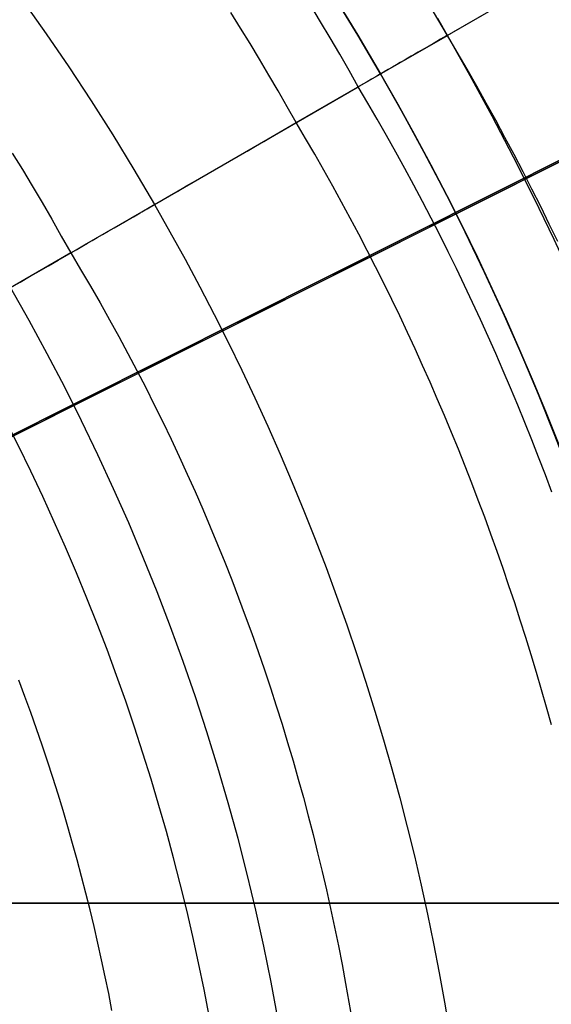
# Model space of a CAD drawing. Extents: x 19499 to 20475, y -6718 to -5871.
# Tile 49 of 60: x 20025 to 20035, y -6393 to -6374. Entities that reach past the tile are written whole.
import ezdxf

# ---------------------------------------------------------------- set-up
doc = ezdxf.new("R2010")
doc.units = 0
doc.layers.get('0').update_dxf_attribs({"linetype": 'CONTINUOUS'})
for name, color, linetype in [('BLANCO_METALICO', 7, 'CONTINUOUS'), ('COLOR', 7, 'CONTINUOUS'), ('LUZ', 7, 'CONTINUOUS')]:
    doc.layers.add(name, color=color, linetype=linetype)

msp = doc.modelspace()

# ---------------------------------------------------------------- linework, layer by layer
for p, q in [((20030.45425899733, -6376.326113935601, 103.0887206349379), (20048.64663093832, -6365.82274309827, 89.05580518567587)), ((20032.08808897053, -6375.382821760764, 88.12500292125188), (20048.41112858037, -6365.958710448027, 88.12500292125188)), ((20032.08808897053, -6375.382821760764, 67.12500292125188), (20033.3790790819, -6374.637468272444, 67.12500292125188)), ((20033.3790790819, -6374.637468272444, 67.12500292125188), (20033.3790790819, -6374.637468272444, 64.11609945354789)), ((20032.08808897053, -6375.382821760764, 88.12500292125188), (20032.08808897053, -6375.382821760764, 67.12500292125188)), ((20027.7088791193, -6377.911159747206, 62.12500292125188), (20031.65473890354, -6375.633016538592, 62.12500292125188)), ((20026.08703462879, -6378.847532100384, 60.71378856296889), (20023.78690377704, -6380.175513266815, 52.53957701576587))]:
    msp.add_line(p, q)
at = {"extrusion": (0.112475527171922, 0.1948133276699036, 0.974370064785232)}
msp.add_lwpolyline([(-20545.72119684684, -4382.985045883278), (-20546.23174644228, -4382.676077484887), (-20546.74029225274, -4382.36241276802), (-20547.24677385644, -4382.044070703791), (-20547.75113102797, -4381.721071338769), (-20548.25330376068, -4381.393435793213), (-20548.75323228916, -4381.06118625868), (-20549.25085711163, -4380.724345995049), (-20549.74611901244, -4380.382939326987), (-20550.23895908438, -4380.036991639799), (-20550.72931875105, -4379.686529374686), (-20551.21713978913, -4379.331580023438), (-20551.70236435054, -4378.972172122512), (-20552.1849349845, -4378.608335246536), (-20552.66479465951, -4378.240100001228), (-20553.14188678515, -4377.867498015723), (-20553.6161552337, -4377.490561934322), (-20554.08754436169, -4377.109325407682), (-20554.55599903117, -4376.723823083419), (-20555.02146463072, -4376.334090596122), (-20555.48388709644, -4375.940164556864), (-20555.9432129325, -4375.542082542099), (-20556.3993892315, -4375.139883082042), (-20556.85236369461, -4374.73360564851), (-20557.30208465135, -4374.323290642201), (-20557.7485010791, -4373.908979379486), (-20558.19156262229, -4373.490714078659), (-20558.63121961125, -4373.068537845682), (-20559.06742308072, -4372.642494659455), (-20559.50012478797, -4372.212629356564), (-20559.92927723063, -4371.778987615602), (-20560.35483366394, -4371.341615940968), (-20560.77674811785, -4370.900561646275), (-20561.1949754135, -4370.455872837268), (-20561.60947117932, -4370.007598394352), (-20562.02019186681, -4369.555787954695), (-20562.42709476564, -4369.100491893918), (-20562.83013801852, -4368.641761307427), (-20563.22928063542, -4368.179647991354), (-20563.6244825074, -4367.71420442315), (-20564.0157044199, -4367.245483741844), (-20564.40290806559, -4366.773539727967), (-20564.78605605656, -4366.298426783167), (-20565.16511193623, -4365.820199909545), (-20565.54004019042, -4365.338914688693), (-20565.91080625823, -4364.854627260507), (-20566.27737654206, -4364.36739430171), (-20566.63971841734, -4363.877273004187), (-20566.99780024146, -4363.384321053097), (-20567.3515913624, -4362.888596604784), (-20567.70106212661, -4362.390158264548), (-20568.0461838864, -4361.889065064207), (-20568.38692900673, -4361.38537643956), (-20568.72327087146, -4360.879152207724), (-20569.05518388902, -4360.370452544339), (-20569.38264349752, -4359.85933796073), (-20569.70562616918, -4359.345869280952), (-20570.02410941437, -4358.830107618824), (-20570.33807178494, -4358.312114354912), (-20570.64749287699, -4357.791951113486), (-20570.9523533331, -4357.269679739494), (-20571.25263484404, -4356.745362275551), (-20571.54832014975, -4356.219060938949), (-20571.83939303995, -4355.690838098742), (-20572.12583835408, -4355.160756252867), (-20572.40764198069, -4354.628878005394), (-20572.68479085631, -4354.095266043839), (-20572.95727296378, -4353.559983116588), (-20573.22507732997, -4353.023092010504), (-20573.48819402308, -4352.48465552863), (-20573.74661414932, -4351.944736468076), (-20574.00032984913, -4351.403397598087), (-20574.24933429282, -4350.86070163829), (-20574.49362167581, -4350.316711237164), (-20574.73318721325, -4349.771488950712), (-20574.96802713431, -4349.22509722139), (-20575.19813867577, -4348.677598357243), (-20575.42352007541, -4348.129054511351), (-20575.64417056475, -4347.579527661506), (-20575.86009036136, -4347.029079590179), (-20576.07128066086, -4346.477771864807), (-20576.27774362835, -4345.925665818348), (-20576.47948238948, -4345.372822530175), (-20576.67650102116, -4344.819302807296), (-20576.86880454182, -4344.265167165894), (-20577.05639890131, -4343.710475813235), (-20577.23929097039, -4343.155288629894), (-20577.41748852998, -4342.599665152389), (-20577.59100025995, -4342.043664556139), (-20577.7598357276, -4341.487345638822), (-20577.92400537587, -4340.930766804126), (-20578.08352051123, -4340.373986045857), (-20578.23839329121, -4339.817060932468), (-20578.38863671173, -4339.260048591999), (-20578.53426459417, -4338.703005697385), (-20578.67529157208, -4338.145988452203), (-20578.81173307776, -4337.589052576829), (-20578.94360532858, -4337.032253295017), (-20579.07092531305, -4336.475645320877), (-20579.19371077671, -4335.919282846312), (-20579.31198020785, -4335.363219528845), (-20579.42575282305, -4334.807508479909), (-20579.53504855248, -4334.252202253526), (-20579.63988802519, -4333.697352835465), (-20579.7402925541, -4333.143011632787), (-20579.83628412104, -4332.589229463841), (-20579.92788536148, -4332.036056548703), (-20580.01511954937, -4331.483542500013), (-20580.09801058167, -4330.931736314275), (-20580.17658296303, -4330.380686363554), (-20580.25086179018, -4329.830440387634), (-20580.32087273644, -4329.281045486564), (-20580.38664203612, -4328.732548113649), (-20580.44819646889, -4328.184994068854), (-20580.50556334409, -4327.638428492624), (-20580.55877048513, -4327.092895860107), (-20580.60784621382, -4326.548439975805), (-20580.6528193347, -4326.00510396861), (-20580.69371911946, -4325.462930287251), (-20580.73057529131, -4324.921960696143), (-20580.76341800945, -4324.382236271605), (-20580.79227785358, -4323.843797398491), (-20580.81718580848, -4323.306683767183), (-20580.83817324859, -4322.770934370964), (-20580.85527192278, -4322.236587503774), (-20580.8685139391, -4321.703680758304), (-20580.87793174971, -4321.172251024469), (-20580.88355813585, -4320.642334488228), (-20580.88542619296, -4320.113966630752), (-20580.88362697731, -4319.595425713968), (-20580.87820832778, -4319.075392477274), (-20580.86913895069, -4318.553900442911), (-20580.85638784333, -4318.030983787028), (-20580.83992430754, -4317.506677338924), (-20580.81971796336, -4316.981016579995), (-20580.79573876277, -4316.454037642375), (-20580.76795700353, -4315.925777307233), (-20580.73634334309, -4315.396273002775), (-20580.70086881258, -4314.865562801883), (-20580.66150483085, -4314.333685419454), (-20580.61822321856, -4313.800680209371), (-20580.57099621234, -4313.266587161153), (-20580.51979647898, -4312.731446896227), (-20580.46459712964, -4312.195300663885), (-20580.40537173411, -4311.658190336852), (-20580.34209433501, -4311.120158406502), (-20580.2747394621, -4310.58124797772), (-20580.20328214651, -4310.041502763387), (-20580.12769793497, -4309.500967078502), (-20580.04796290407, -4308.959685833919), (-20579.96405367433, -4308.417704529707), (-20579.87594742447, -4307.875069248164), (-20579.78362190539, -4307.331826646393), (-20579.6870554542, -4306.788023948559), (-20579.5862270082, -4306.243708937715), (-20579.48111611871, -4305.698929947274), (-20579.3717029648, -4305.153735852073), (-20579.25796836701, -4304.608176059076), (-20579.1398938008, -4304.062300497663), (-20579.01746141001, -4303.516159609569), (-20578.89065402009, -4302.969804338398), (-20578.75945515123, -4302.4232861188), (-20578.62384903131, -4301.876656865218), (-20578.48382060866, -4301.329968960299), (-20578.33935556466, -4300.783275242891), (-20578.19044032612, -4300.23662899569), (-20578.03706207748, -4299.690083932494), (-20577.87920877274, -4299.143694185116), (-20577.71686914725, -4298.597514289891), (-20577.55003272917, -4298.051599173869), (-20577.37868985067, -4297.506004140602), (-20577.20283165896, -4296.960784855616), (-20577.02245012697, -4296.415997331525), (-20576.83753806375, -4295.871697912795), (-20576.64808912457, -4295.327943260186), (-20576.45409782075, -4294.784790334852), (-20576.25555952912, -4294.242296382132), (-20576.05247050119, -4293.700518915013), (-20575.84482787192, -4293.159515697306), (-20575.63262966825, -4292.619344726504), (-20575.41587481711, -4292.080064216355), (-20575.19456315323, -4291.54173257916), (-20574.96869542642, -4291.004408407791), (-20574.73827330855, -4290.468150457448), (-20574.50329940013, -4289.933017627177), (-20574.26377723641, -4289.399068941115), (-20574.01971129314, -4288.866363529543), (-20573.77110699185, -4288.334960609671), (-20573.51797070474, -4287.804919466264), (-20573.26030975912, -4287.276299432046), (-20572.99813244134, -4286.749159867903), (-20572.73144800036, -4286.22356014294), (-20572.46026665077, -4285.699559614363), (-20572.18459957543, -4285.177217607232), (-20571.90445892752, -4284.656593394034), (-20571.61985783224, -4284.137746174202), (-20571.33081038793, -4283.62073505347), (-20571.0373316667, -4283.105619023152), (-20570.73943771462, -4282.592456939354), (-20570.43714555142, -4282.081307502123), (-20570.13047316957, -4281.572229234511), (-20569.819439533, -4281.065280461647), (-20569.50406457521, -4280.560519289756), (-20569.18436919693, -4280.058003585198), (-20568.86037526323, -4279.55779095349), (-20568.53210560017, -4279.059938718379), (-20568.19958399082, -4278.564503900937), (-20567.86283517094, -4278.071543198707), (-20567.52188482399, -4277.581112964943), (-20567.1767595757, -4277.093269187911), (-20566.82748698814, -4276.608067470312), (-20566.47409555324, -4276.125563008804), (-20566.11661468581, -4275.645810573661), (-20565.75507471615, -4275.168864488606), (-20565.38950688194, -4274.694778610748), (-20565.0199433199, -4274.223606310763), (-20564.64641705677, -4273.755400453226), (-20564.26896199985, -4273.290213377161), (-20563.88761292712, -4272.828096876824), (-20563.50240547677, -4272.369102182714), (-20563.11337613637, -4271.913279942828), (-20562.72056223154, -4271.460680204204), (-20562.3240019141, -4271.011352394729), (-20561.92373414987, -4270.565345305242), (-20561.51979870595, -4270.122707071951), (-20561.11223613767, -4269.683485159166), (-20560.70108777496, -4269.247726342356), (-20560.28639570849, -4268.815476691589), (-20559.86820277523, -4268.386781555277), (-20559.44655254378, -4267.96168554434), (-20559.0214892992, -4267.540232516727), (-20558.5930580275, -4267.122465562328), (-20558.16130439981, -4266.708426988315), (-20557.72627475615, -4266.298158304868), (-20557.28801608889, -4265.891700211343), (-20556.8465760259, -4265.489092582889), (-20556.40200281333, -4265.090374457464), (-20555.95434529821, -4264.695584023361), (-20555.50365291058, -4264.304758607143), (-20555.04997564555, -4263.917934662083), (-20554.59336404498, -4263.535147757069), (-20554.13386917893, -4263.156432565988), (-20553.67154262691, -4262.781822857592), (-20553.20643645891, -4262.411351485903), (-20552.7386032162, -4262.045050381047), (-20552.26809589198, -4261.682950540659), (-20551.79496791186, -4261.325082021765), (-20551.31927311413, -4260.971473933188), (-20550.84106572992, -4260.622154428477), (-20550.36040036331, -4260.277150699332), (-20549.87733197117, -4259.936488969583), (-20549.39191584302, -4259.600194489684), (-20548.90420758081, -4259.268291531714), (-20548.41426307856, -4258.940803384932), (-20547.92213850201, -4258.617752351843), (-20547.42789026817, -4258.299159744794), (-20546.93157502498, -4257.9850458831)], dxfattribs=at)
at = {"extrusion": (0.112475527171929, 0.1948133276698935, 0.9743700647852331)}
msp.add_lwpolyline([(-20544.81033906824, -4257.985045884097), (-20545.33140868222, -4258.289837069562), (-20545.85052834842, -4258.599487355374), (-20546.36763479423, -4258.913978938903), (-20546.88266491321, -4259.233292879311), (-20547.39555578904, -4259.557409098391), (-20547.90624471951, -4259.886306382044), (-20548.41466924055, -4260.219962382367), (-20548.9207671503, -4260.558353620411), (-20549.42447653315, -4260.901455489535), (-20549.92573578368, -4261.249242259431), (-20550.42448363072, -4261.60168708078), (-20550.92065916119, -4261.958761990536), (-20551.41420184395, -4262.320437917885), (-20551.90505155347, -4262.686684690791), (-20552.39314859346, -4263.057471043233), (-20552.87843372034, -4263.432764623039), (-20553.3608481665, -4263.812532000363), (-20553.84033366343, -4264.196738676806), (-20554.31683246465, -4264.585349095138), (-20554.79028736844, -4264.978326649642), (-20555.26064174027, -4265.375633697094), (-20555.72783953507, -4265.777231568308), (-20556.19182531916, -4266.183080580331), (-20556.65254429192, -4266.593140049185), (-20557.10994230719, -4267.007368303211), (-20557.56396589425, -4267.425722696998), (-20558.01456227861, -4267.848159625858), (-20558.46167940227, -4268.274634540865), (-20558.90526594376, -4268.705101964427), (-20559.34527133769, -4269.139515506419), (-20559.78164579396, -4269.577827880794), (-20560.21434031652, -4270.019990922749), (-20560.64330672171, -4270.465955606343), (-20561.06849765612, -4270.915672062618), (-20561.48986661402, -4271.369089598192), (-20561.90736795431, -4271.82615671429), (-20562.32095691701, -4272.286821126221), (-20562.73058963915, -4272.751029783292), (-20563.13622317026, -4273.218728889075), (-20563.53781548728, -4273.689863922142), (-20563.93532550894, -4274.164379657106), (-20564.3287131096, -4274.642220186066), (-20564.71793913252, -4275.123328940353), (-20565.10296540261, -4275.607648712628), (-20565.48375473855, -4276.095121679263), (-20565.86027096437, -4276.58568942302), (-20566.23247892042, -4277.079292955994), (-20566.60034447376, -4277.575872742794), (-20566.96383452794, -4278.075368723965), (-20567.32291703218, -4278.577720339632), (-20567.67756098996, -4279.082866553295), (-20568.02773646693, -4279.590745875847), (-20568.37341459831, -4280.101296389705), (-20568.71456759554, -4280.61445577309), (-20569.05116875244, -4281.13016132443), (-20569.38319245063, -4281.648349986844), (-20569.71061416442, -4282.168958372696), (-20570.033410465, -4282.691922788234), (-20570.35155902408, -4283.217179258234), (-20570.66503861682, -4283.744663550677), (-20570.97382912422, -4284.27431120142), (-20571.27791153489, -4284.806057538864), (-20571.57726794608, -4285.339837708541), (-20571.8718815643, -4285.875586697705), (-20572.16173670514, -4286.413239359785), (-20572.44681879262, -4286.952730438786), (-20572.72711435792, -4287.493994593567), (-20573.00261103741, -4288.036966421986), (-20573.27329757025, -4288.581580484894), (-20573.53916379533, -4289.127771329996), (-20573.80020064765, -4289.675473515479), (-20574.0564001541, -4290.224621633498), (-20574.3077554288, -4290.775150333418), (-20574.55426066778, -4291.326994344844), (-20574.79591114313, -4291.880088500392), (-20575.03270319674, -4292.434367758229), (-20575.26463423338, -4292.989767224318), (-20575.49170271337, -4293.546222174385), (-20575.71390814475, -4294.103668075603), (-20575.93125107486, -4294.662040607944), (-20576.14373308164, -4295.22127568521), (-20576.35135676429, -4295.781309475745), (-20576.55412573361, -4296.342078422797), (-20576.75204460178, -4296.903519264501), (-20576.94511897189, -4297.465569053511), (-20577.1333554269, -4298.02816517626), (-20577.31676151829, -4298.59124537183), (-20577.49534575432, -4299.15474775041), (-20577.66911758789, -4299.718610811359), (-20577.83808740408, -4300.282773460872), (-20578.00226650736, -4300.847175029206), (-20578.16166710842, -4301.411755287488), (-20578.31630231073, -4301.976454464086), (-20578.4661860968, -4302.541213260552), (-20578.61133331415, -4303.105972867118), (-20578.75175966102, -4303.670674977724), (-20578.88748167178, -4304.235261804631), (-20579.01851670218, -4304.799676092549), (-20579.1448829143, -4305.363861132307), (-20579.26659926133, -4305.927760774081), (-20579.38368547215, -4306.491319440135), (-20579.49616203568, -4307.054482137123), (-20579.60405018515, -4307.617194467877), (-20579.70737188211, -4308.179402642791), (-20579.80614980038, -4308.741053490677), (-20579.90040730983, -4309.302094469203), (-20579.99016846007, -4309.862473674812), (-20580.07545796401, -4310.422139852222), (-20580.15630118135, -4310.981042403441), (-20580.232724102, -4311.539131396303), (-20580.30475332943, -4312.09635757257), (-20580.37241606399, -4312.652672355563), (-20580.43574008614, -4313.20802785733), (-20580.49475373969, -4313.762376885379), (-20580.54948591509, -4314.315672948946), (-20580.59996603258, -4314.867870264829), (-20580.64622402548, -4315.418923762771), (-20580.68829032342, -4315.968789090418), (-20580.72619583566, -4316.517422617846), (-20580.75997193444, -4317.064781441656), (-20580.78965043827, -4317.610823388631), (-20580.81526359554, -4318.15550701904), (-20580.83684406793, -4318.698791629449), (-20580.85442491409, -4319.240637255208), (-20580.8680395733, -4319.781004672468), (-20580.87772184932, -4320.319855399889), (-20580.88350589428, -4320.857151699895), (-20580.88542619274, -4321.392856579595), (-20580.88367452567, -4321.904499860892), (-20580.87839934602, -4322.417596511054), (-20580.86957058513, -4322.932114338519), (-20580.85715844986, -4323.448020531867), (-20580.84113343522, -4323.965281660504), (-20580.82146633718, -4324.483863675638), (-20580.79812826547, -4325.003731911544), (-20580.77109065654, -4325.524851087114), (-20580.74032528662, -4326.047185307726), (-20580.70580428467, -4326.570698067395), (-20580.66750014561, -4327.095352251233), (-20580.6253857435, -4327.621110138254), (-20580.57943434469, -4328.147933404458), (-20580.5296196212, -4328.675783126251), (-20580.47591566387, -4329.204619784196), (-20580.41829699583, -4329.734403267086), (-20580.3567385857, -4330.265092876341), (-20580.29121586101, -4330.796647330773), (-20580.22170472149, -4331.32902477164), (-20580.14818155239, -4331.862182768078), (-20580.07062323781, -4332.396078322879), (-20579.98900717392, -4332.930667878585), (-20579.90331128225, -4333.465907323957), (-20579.81351402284, -4334.00175200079), (-20579.71959440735, -4334.538156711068), (-20579.62153201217, -4335.075075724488), (-20579.51930699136, -4335.612462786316), (-20579.41290008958, -4336.150271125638), (-20579.30229265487, -4336.688453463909), (-20579.18746665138, -4337.226962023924), (-20579.0684046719, -4337.765748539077), (-20578.94508995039, -4338.30476426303), (-20578.81750637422, -4338.843959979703), (-20578.68563849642, -4339.383286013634), (-20578.54947154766, -4339.922692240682), (-20578.4089914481, -4340.462128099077), (-20578.26418481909, -4341.001542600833), (-20578.11503899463, -4341.540884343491), (-20577.96154203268, -4342.080101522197), (-20577.80368272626, -4342.619141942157), (-20577.64145061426, -4343.157953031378), (-20577.47483599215, -4343.696481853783), (-20577.30382992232, -4344.234675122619), (-20577.12842424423, -4344.772479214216), (-20576.94861158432, -4345.309840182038), (-20576.76438536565, -4345.84670377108), (-20576.5757398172, -4346.383015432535), (-20576.38266998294, -4346.918720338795), (-20576.18517173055, -4347.453763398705), (-20575.98324175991, -4347.988089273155), (-20575.77687761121, -4348.521642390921), (-20575.56607767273, -4349.05436696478), (-20575.35084118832, -4349.586207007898), (-20575.1311682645, -4350.117106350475), (-20574.90705987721, -4350.647008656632), (-20574.67851787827, -4351.175857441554), (-20574.44554500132, -4351.703596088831), (-20574.20814486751, -4352.230167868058), (-20573.96632199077, -4352.755515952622), (-20573.72008178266, -4353.279583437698), (-20573.46943055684, -4353.802313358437), (-20573.21437553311, -4354.323648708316), (-20572.95492484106, -4354.843532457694), (-20572.69108752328, -4355.361907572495), (-20572.42287353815, -4355.878717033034), (-20572.1502937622, -4356.393903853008), (-20571.873359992, -4356.907411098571), (-20571.59208494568, -4357.419181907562), (-20571.30648226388, -4357.929159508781), (-20571.01656651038, -4358.437287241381), (-20570.72235317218, -4358.943508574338), (-20570.42385865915, -4359.44776712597), (-20570.12110030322, -4359.95000668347), (-20569.81409635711, -4360.450171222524), (-20569.50286599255, -4360.948204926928), (-20569.18742929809, -4361.444052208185), (-20568.86780727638, -4361.937657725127), (-20568.54402184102, -4362.428966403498), (-20568.21609581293, -4362.917923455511), (-20567.88405291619, -4363.40447439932), (-20567.54791777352, -4363.888565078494), (-20567.20771590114, -4364.37014168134), (-20566.86347370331, -4364.849150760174), (-20566.51521846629, -4365.325539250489), (-20566.16297835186, -4365.799254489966), (-20565.80678239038, -4366.270244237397), (-20565.44666047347, -4366.738456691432), (-20565.08264334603, -4367.203840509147), (-20564.71476259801, -4367.66634482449), (-20564.34305065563, -4368.12591926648), (-20563.96754077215, -4368.582513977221), (-20563.58826701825, -4369.036079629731), (-20563.20526427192, -4369.486567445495), (-20562.81856820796, -4369.933929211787), (-20562.42821528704, -4370.378117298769), (-20562.03424274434, -4370.819084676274), (-20561.6366885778, -4371.256784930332), (-20561.23559153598, -4371.691172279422), (-20560.83099110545, -4372.122201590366), (-20560.42292749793, -4372.549828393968), (-20560.0114416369, -4372.974008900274), (-20559.59657514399, -4373.394700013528), (-20559.17837032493, -4373.811859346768), (-20558.75687015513, -4374.225445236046), (-20558.33211826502, -4374.635416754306), (-20557.90415892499, -4375.041733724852), (-20557.47303703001, -4375.444356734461), (-20557.03879808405, -4375.84324714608), (-20556.60148818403, -4376.238367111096), (-20556.16115400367, -4376.629679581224), (-20555.71784277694, -4377.017148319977), (-20555.27160228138, -4377.400737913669), (-20554.82248082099, -4377.780413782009), (-20554.37052720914, -4378.156142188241), (-20553.91579075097, -4378.527890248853), (-20553.45832122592, -4378.895625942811), (-20552.99816886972, -4379.259318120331), (-20552.53538435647, -4379.618936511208), (-20552.0700187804, -4379.974451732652), (-20551.60212363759, -4380.32583529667), (-20551.13175080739, -4380.673059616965), (-20550.65895253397, -4381.016098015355), (-20550.18378140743, -4381.354924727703), (-20549.70629034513, -4381.68951490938), (-20549.22653257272, -4382.019844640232), (-20548.74456160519, -4382.345890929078), (-20548.26043122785, -4382.66763171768), (-20547.77419547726, -4382.985045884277)], dxfattribs=at)
at = {"extrusion": (0.1124755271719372, 0.1948133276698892, 0.9743700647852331)}
msp.add_lwpolyline([(-20551.17138497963, -4257.985045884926), (-20551.64679980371, -4258.320163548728), (-20552.11996327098, -4258.659354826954), (-20552.59082622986, -4259.002596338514), (-20553.0593398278, -4259.349863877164), (-20553.52545552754, -4259.701132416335), (-20553.98912512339, -4260.05637611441), (-20554.45030075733, -4260.415568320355), (-20554.90893493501, -4260.778681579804), (-20555.36498054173, -4261.145687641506), (-20555.81839085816, -4261.516557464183), (-20556.26911957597, -4261.891261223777), (-20556.71712081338, -4262.26976832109), (-20557.16234913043, -4262.652047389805), (-20557.60475954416, -4263.038066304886), (-20558.04430754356, -4263.427792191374), (-20558.48094910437, -4263.821191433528), (-20558.91464070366, -4264.218229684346), (-20559.34533933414, -4264.618871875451), (-20559.77300251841, -4265.023082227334), (-20560.19758832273, -4265.43082425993), (-20560.61905537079, -4265.842060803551), (-20561.03736285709, -4266.256754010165), (-20561.45247056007, -4266.674865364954), (-20561.86433885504, -4267.096355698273), (-20562.27292872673, -4267.521185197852), (-20562.67820178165, -4267.949313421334), (-20563.08012026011, -4268.38069930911), (-20563.4786470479, -4268.81530119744), (-20563.87374568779, -4269.253076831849), (-20564.26538039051, -4269.693983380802), (-20564.65351604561, -4270.137977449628), (-20565.03811823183, -4270.585015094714), (-20565.41915322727, -4271.035051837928), (-20565.79658801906, -4271.488042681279), (-20566.17039031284, -4271.943942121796), (-20566.54052854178, -4272.402704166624), (-20566.90697187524, -4272.864282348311), (-20567.26969022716, -4273.328629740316), (-20567.62865426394, -4273.795698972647), (-20567.98383541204, -4274.265442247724), (-20568.33520586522, -4274.737811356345), (-20568.68273859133, -4275.212757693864), (-20569.02640733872, -4275.690232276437), (-20569.36618664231, -4276.170185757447), (-20569.70205182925, -4276.652568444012), (-20570.03397902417, -4277.137330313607), (-20570.36194515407, -4277.624421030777), (-20570.68592795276, -4278.113789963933), (-20571.00590596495, -4278.605386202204), (-20571.32185854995, -4279.099158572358), (-20571.63376588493, -4279.595055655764), (-20571.94160896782, -4280.093025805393), (-20572.24536961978, -4280.593017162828), (-20572.5450304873, -4281.094977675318), (-20572.8405750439, -4281.598855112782), (-20573.13198759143, -4282.104597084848), (-20573.41925326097, -4282.612151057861), (-20573.70235801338, -4283.121464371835), (-20573.98128863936, -4283.632484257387), (-20574.25603275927, -4284.145157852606), (-20574.52657882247, -4284.65943221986), (-20574.79291610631, -4285.175254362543), (-20575.05503471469, -4285.692571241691), (-20575.31292557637, -4286.211329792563), (-20575.56658044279, -4286.731476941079), (-20575.81599188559, -4287.252959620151), (-20576.06115329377, -4287.775724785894), (-20576.30205887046, -4288.299719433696), (-20576.5387036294, -4288.824890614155), (-20576.771083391, -4289.351185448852), (-20576.99919477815, -4289.878551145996), (-20577.22303521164, -4290.406935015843), (-20577.44260290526, -4290.936284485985), (-20577.6578968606, -4291.466547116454), (-20577.86891686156, -4291.997670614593), (-20578.07566346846, -4292.529602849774), (-20578.27813801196, -4293.062291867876), (-20578.47634258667, -4293.595685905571), (-20578.6702800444, -4294.129733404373), (-20578.85995398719, -4294.664383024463), (-20579.0453687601, -4295.19958365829), (-20579.22652944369, -4295.735284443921), (-20579.40344184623, -4296.271434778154), (-20579.57611249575, -4296.807984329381), (-20579.74454863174, -4297.344883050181), (-20579.9087581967, -4297.882081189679), (-20580.06874982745, -4298.419529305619), (-20580.22453284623, -4298.957178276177), (-20580.37611725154, -4299.49497931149), (-20580.52351370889, -4300.032883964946), (-20580.66673354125, -4300.570844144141), (-20580.80578871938, -4301.108812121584), (-20580.94069185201, -4301.646740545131), (-20581.07145617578, -4302.184582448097), (-20581.19809554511, -4302.722291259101), (-20581.32062442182, -4303.259820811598), (-20581.43905786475, -4303.797125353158), (-20581.55341151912, -4304.334159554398), (-20581.66370160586, -4304.870878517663), (-20581.76994491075, -4305.40723778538), (-20581.87215877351, -4305.943193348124), (-20581.97036107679, -4306.47870165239), (-20582.06457023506, -4307.013719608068), (-20582.15480518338, -4307.548204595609), (-20582.24108536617, -4308.082114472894), (-20582.32343072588, -4308.615407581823), (-20582.40186169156, -4309.148042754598), (-20582.4763991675, -4309.679979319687), (-20582.54706452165, -4310.211177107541), (-20582.61387957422, -4310.741596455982), (-20582.67686658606, -4311.271198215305), (-20582.7360482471, -4311.799943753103), (-20582.79144766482, -4312.327794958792), (-20582.84308835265, -4312.854714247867), (-20582.89099421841, -4313.380664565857), (-20582.93518955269, -4313.905609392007), (-20582.97569901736, -4314.429512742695), (-20583.01254763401, -4314.952339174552), (-20583.04576077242, -4315.474053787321), (-20583.07536413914, -4315.994622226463), (-20583.10138376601, -4316.514010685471), (-20583.12384599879, -4317.03218590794), (-20583.14277748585, -4317.549115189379), (-20583.15820516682, -4318.064766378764), (-20583.17015626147, -4318.579107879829), (-20583.17865825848, -4319.092108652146), (-20583.18373890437, -4319.603738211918), (-20583.18542619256, -4320.113966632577), (-20583.18367871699, -4320.633215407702), (-20583.17841649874, -4321.153914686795), (-20583.1696100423, -4321.67603291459), (-20583.15723011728, -4322.199537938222), (-20583.14124777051, -4322.724397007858), (-20583.12163433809, -4323.250576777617), (-20583.09836145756, -4323.778043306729), (-20583.07140108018, -4324.306762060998), (-20583.04072548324, -4324.836697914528), (-20583.00630728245, -4325.367815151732), (-20582.96811944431, -4325.900077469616), (-20582.9261352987, -4326.433447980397), (-20582.88032855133, -4326.967889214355), (-20582.83067329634, -4327.503363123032), (-20582.77714402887, -4328.039831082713), (-20582.71971565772, -4328.577253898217), (-20582.65836351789, -4329.115591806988), (-20582.59306338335, -4329.654804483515), (-20582.52379147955, -4330.194851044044), (-20582.4505244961, -4330.735690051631), (-20582.37323959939, -4331.277279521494), (-20582.29191444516, -4331.819576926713), (-20582.20652719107, -4332.362539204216), (-20582.11705650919, -4332.906122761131), (-20582.02348159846, -4333.450283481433), (-20581.92578219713, -4333.99497673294), (-20581.82393859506, -4334.540157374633), (-20581.71793164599, -4335.085779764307), (-20581.60774277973, -4335.631797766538), (-20581.49335401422, -4336.178164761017), (-20581.37474796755, -4336.724833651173), (-20581.25190786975, -4337.271756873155), (-20581.12481757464, -4337.818886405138), (-20580.99346157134, -4338.366173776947), (-20580.8578249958, -4338.913570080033), (-20580.71789364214, -4339.46102597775), (-20580.57365397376, -4340.008491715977), (-20580.42509313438, -4340.555917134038), (-20580.27219895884, -4341.103251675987), (-20580.11495998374, -4341.650444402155), (-20579.95336545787, -4342.197444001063), (-20579.78740535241, -4342.744198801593), (-20579.61707037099, -4343.290656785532), (-20579.44235195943, -4343.836765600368), (-20579.26324231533, -4344.382472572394), (-20579.07973439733, -4344.927724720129), (-20578.8918219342, -4345.472468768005), (-20578.69949943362, -4346.016651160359), (-20578.50276219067, -4346.560218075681), (-20578.30160629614, -4347.103115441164), (-20578.09602864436, -4347.645288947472), (-20577.88602694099, -4348.186684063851), (-20577.67159971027, -4348.727246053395), (-20577.45274630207, -4349.266919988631), (-20577.22946689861, -4349.805650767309), (-20577.00176252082, -4350.343383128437), (-20576.76963503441, -4350.88006166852), (-20576.53308715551, -4351.415630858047), (-20576.29212245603, -4351.950035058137), (-20576.04674536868, -4352.48321853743), (-20575.79696119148, -4353.015125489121), (-20575.54277609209, -4353.545700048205), (-20575.2841971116, -4354.074886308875), (-20575.02123216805, -4354.602628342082), (-20574.75389005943, -4355.128870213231), (-20574.48218046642, -4355.65355600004), (-20574.20611395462, -4356.176629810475), (-20573.92570197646, -4356.69803580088), (-20573.64095687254, -4357.217718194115), (-20573.35189187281, -4357.735621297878), (-20573.05852109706, -4358.25168952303), (-20572.76085955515, -4358.765867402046), (-20572.45892314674, -4359.27809960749), (-20572.15272866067, -4359.788330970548), (-20571.84229377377, -4360.296506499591), (-20571.52763704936, -4360.802571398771), (-20571.20877793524, -4361.306471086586), (-20570.88573676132, -4361.808151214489), (-20570.55853473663, -4362.307557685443), (-20570.22719394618, -4362.804636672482), (-20569.89173734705, -4363.299334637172), (-20569.5521887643, -4363.791598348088), (-20569.20857288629, -4364.281374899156), (-20568.86091525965, -4364.768611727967), (-20568.50924228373, -4365.253256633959), (-20568.15358120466, -4365.735257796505), (-20567.79396010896, -4366.214563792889), (-20567.43040791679, -4366.691123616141), (-20567.06295437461, -4367.164886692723), (-20566.69163004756, -4367.635802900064), (-20566.3164663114, -4368.103822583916), (-20565.93749534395, -4368.568896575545), (-20565.55475011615, -4369.030976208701), (-20565.16826438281, -4369.490013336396), (-20564.77807267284, -4369.945960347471), (-20564.38421027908, -4370.398770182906), (-20563.98671324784, -4370.848396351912), (-20563.58561836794, -4371.294792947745), (-20563.18096315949, -4371.737914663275), (-20562.77278586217, -4372.177716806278), (-20562.36112542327, -4372.614155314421), (-20561.94602148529, -4373.047186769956), (-20561.52751437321, -4373.476768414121), (-20561.1056450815, -4373.902858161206), (-20560.68045526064, -4374.325414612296), (-20560.25198720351, -4374.744397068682), (-20559.82028383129, -4375.159765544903), (-20559.3853886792, -4375.571480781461), (-20558.9473458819, -4375.979504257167), (-20558.50620015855, -4376.383798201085), (-20558.06199679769, -4376.784325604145), (-20557.61478164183, -4377.181050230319), (-20557.16460107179, -4377.573936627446), (-20556.71150199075, -4377.962950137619), (-20556.25553180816, -4378.348056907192), (-20555.7967384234, -4378.729223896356), (-20555.33517020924, -4379.106418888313), (-20554.8708759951, -4379.479610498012), (-20554.40390505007, -4379.848768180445), (-20553.93430706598, -4380.213862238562), (-20553.46213214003, -4380.574863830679), (-20552.98743075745, -4380.931744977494), (-20552.51025377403, -4381.284478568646), (-20552.03065239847, -4381.633038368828), (-20551.54867817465, -4381.977399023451), (-20551.06438296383, -4382.317536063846), (-20550.57781892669, -4382.653425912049), (-20550.08903850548, -4382.985045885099)], dxfattribs=at)
at = {"extrusion": (0.1124755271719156, 0.1948133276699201, 0.9743700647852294)}
msp.add_lwpolyline([(-20551.92900245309, -4382.985045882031), (-20552.39493319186, -4382.647722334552), (-20552.85859259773, -4382.306462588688), (-20553.31993379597, -4381.961290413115), (-20553.77891022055, -4381.612230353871), (-20554.2354756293, -4381.259307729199), (-20554.68958411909, -4380.902548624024), (-20555.14119014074, -4380.541979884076), (-20555.59024851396, -4380.177629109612), (-20556.03671444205, -4379.809524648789), (-20556.48054352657, -4379.437695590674), (-20556.92169178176, -4379.062171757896), (-20557.36011564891, -4378.682983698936), (-20557.79577201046, -4378.300162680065), (-20558.22861820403, -4377.913740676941), (-20558.6586120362, -4377.523750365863), (-20559.08571179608, -4377.130225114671), (-20559.50987626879, -4376.733198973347), (-20559.93106474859, -4376.332706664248), (-20560.34923705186, -4375.928783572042), (-20560.76435352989, -4375.52146573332), (-20561.17637508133, -4375.110789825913), (-20561.5852631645, -4374.696793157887), (-20561.99097980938, -4374.279513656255), (-20562.39348762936, -4373.858989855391), (-20562.79274983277, -4373.435260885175), (-20563.188730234, -4373.008366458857), (-20563.58139326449, -4372.578346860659), (-20563.97070398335, -4372.145242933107), (-20564.35662808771, -4371.709096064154), (-20564.7391319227, -4371.269948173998), (-20565.11818249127, -4370.827841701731), (-20565.49374746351, -4370.382819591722), (-20565.86579518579, -4369.934925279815), (-20566.23429468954, -4369.484202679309), (-20566.59921569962, -4369.030696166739), (-20566.9605286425, -4368.574450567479), (-20567.31820465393, -4368.115511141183), (-20567.67221558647, -4367.653923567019), (-20568.02253401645, -4367.189733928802), (-20568.36913325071, -4366.722988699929), (-20568.71198733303, -4366.253734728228), (-20569.05107105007, -4365.782019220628), (-20569.386359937, -4365.307889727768), (-20569.71783028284, -4364.831394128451), (-20570.04545913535, -4364.352580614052), (-20570.36922430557, -4363.871497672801), (-20570.68910437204, -4363.388194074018), (-20571.00507868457, -4362.902718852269), (-20571.31712736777, -4362.415121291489), (-20571.62523132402, -4361.925450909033), (-20571.92937223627, -4361.433757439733), (-20572.22953257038, -4360.94009081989), (-20572.52569557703, -4360.444501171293), (-20572.81784529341, -4359.947038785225), (-20573.1059665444, -4359.447754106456), (-20573.39004494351, -4358.946697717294), (-20573.67006689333, -4358.443920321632), (-20573.94601958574, -4357.93947272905), (-20574.21789100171, -4357.433405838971), (-20574.48566991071, -4356.925770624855), (-20574.74934586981, -4356.416618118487), (-20575.00890922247, -4355.905999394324), (-20575.26435109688, -4355.39396555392), (-20575.51566340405, -4354.880567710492), (-20575.76283883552, -4354.365856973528), (-20576.00587086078, -4353.849884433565), (-20576.24475372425, -4353.332701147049), (-20576.4794824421, -4352.81435812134), (-20576.71005279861, -4352.294906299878), (-20576.93646134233, -4351.774396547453), (-20577.15870538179, -4351.25287963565), (-20577.37678298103, -4350.730406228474), (-20577.59069295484, -4350.207026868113), (-20577.8004348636, -4349.682791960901), (-20578.00600900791, -4349.157751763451), (-20578.20741642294, -4348.631956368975), (-20578.4046588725, -4348.105455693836), (-20578.59773884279, -4347.578299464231), (-20578.78665953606, -4347.050537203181), (-20578.97142486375, -4346.522218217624), (-20579.15203943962, -4345.993391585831), (-20579.32850857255, -4345.464106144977), (-20579.50083825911, -4344.934410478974), (-20579.66903517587, -4344.404352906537), (-20579.8331066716, -4343.873981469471), (-20579.99306075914, -4343.343343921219), (-20580.14890610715, -4342.812487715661), (-20580.30065203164, -4342.281459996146), (-20580.44830848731, -4341.750307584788), (-20580.59188605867, -4341.219076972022), (-20580.73139595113, -4340.687814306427), (-20580.86684998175, -4340.156565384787), (-20580.99826056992, -4339.625375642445), (-20581.12564072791, -4339.094290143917), (-20581.24900405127, -4338.563353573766), (-20581.36836470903, -4338.032610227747), (-20581.48373743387, -4337.502104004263), (-20581.59513751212, -4336.971878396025), (-20581.70258077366, -4336.441976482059), (-20581.8060835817, -4335.912440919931), (-20581.90566282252, -4335.383313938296), (-20582.00133589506, -4334.854637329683), (-20582.09312070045, -4334.326452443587), (-20582.18103563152, -4333.798800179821), (-20582.26509956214, -4333.271720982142), (-20582.34533183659, -4332.745254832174), (-20582.42175225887, -4332.219441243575), (-20582.49438108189, -4331.694319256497), (-20582.56323899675, -4331.169927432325), (-20582.62834712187, -4330.646303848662), (-20582.68972699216, -4330.123486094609), (-20582.74740054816, -4329.601511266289), (-20582.80139012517, -4329.080415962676), (-20582.85171844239, -4328.560236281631), (-20582.89840859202, -4328.041007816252), (-20582.94148402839, -4327.522765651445), (-20582.98096855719, -4327.005544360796), (-20583.01688632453, -4326.489378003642), (-20583.04926180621, -4325.974300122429), (-20583.07811979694, -4325.460343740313), (-20583.10348539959, -4324.947541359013), (-20583.1253840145, -4324.435924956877), (-20583.14384132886, -4323.925525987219), (-20583.1588833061, -4323.416375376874), (-20583.17053617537, -4322.908503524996), (-20583.17882642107, -4322.401940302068), (-20583.18378077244, -4321.896715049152), (-20583.18542619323, -4321.39285657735), (-20583.18363339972, -4320.86691804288), (-20583.17823445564, -4320.339491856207), (-20583.16919871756, -4319.810610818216), (-20583.15649582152, -4319.280308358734), (-20583.1400956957, -4318.748618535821), (-20583.11996857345, -4318.215576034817), (-20583.0960850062, -4317.681216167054), (-20583.06841587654, -4317.145574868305), (-20583.03693241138, -4316.608688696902), (-20583.0016061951, -4316.070594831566), (-20582.96240918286, -4315.531331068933), (-20582.91931371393, -4314.990935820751), (-20582.87229252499, -4314.449448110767), (-20582.82131876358, -4313.90690757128), (-20582.76636600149, -4313.363354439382), (-20582.70740824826, -4312.818829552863), (-20582.6444199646, -4312.273374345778), (-20582.57737607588, -4311.727030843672), (-20582.5062519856, -4311.179841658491), (-20582.43102358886, -4310.631849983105), (-20582.35166728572, -4310.083099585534), (-20582.26815999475, -4309.533634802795), (-20582.18047916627, -4308.983500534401), (-20582.08860279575, -4308.432742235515), (-20581.99250943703, -4307.881405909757), (-20581.89217821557, -4307.329538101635), (-20581.78758884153, -4306.777185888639), (-20581.67872162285, -4306.224396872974), (-20581.56555747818, -4305.671219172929), (-20581.4480779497, -4305.117701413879), (-20581.32626521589, -4304.563892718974), (-20581.20010210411, -4304.009842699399), (-20581.06957210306, -4303.45560144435), (-20580.93465937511, -4302.901219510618), (-20580.79534876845, -4302.346747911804), (-20580.65162582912, -4301.792238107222), (-20580.50347681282, -4301.237741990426), (-20580.35088869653, -4300.683311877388), (-20580.19384918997, -4300.129000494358), (-20580.0323467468, -4299.574860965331), (-20579.86637057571, -4299.020946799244), (-20579.69591065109, -4298.467311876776), (-20579.52095772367, -4297.914010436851), (-20579.34150333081, -4297.361097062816), (-20579.15753980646, -4296.808626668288), (-20578.96906029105, -4296.256654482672), (-20578.77605874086, -4295.70523603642), (-20578.57852993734, -4295.154427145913), (-20578.37646949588, -4294.604283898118), (-20578.16987387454, -4294.05486263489), (-20577.95874038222, -4293.506219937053), (-20577.74306718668, -4292.958412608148), (-20577.52285332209, -4292.411497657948), (-20577.29809869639, -4291.865532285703), (-20577.06880409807, -4291.320573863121), (-20576.83497120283, -4290.776679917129), (-20576.59660257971, -4290.233908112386), (-20576.35370169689, -4289.692316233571), (-20576.10627292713, -4289.151962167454), (-20575.85432155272, -4288.612903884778), (-20575.59785377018, -4288.075199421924), (-20575.33687669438, -4287.5389068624), (-20575.07139836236, -4287.004084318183), (-20574.80142773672, -4286.470789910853), (-20574.5269747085, -4285.939081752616), (-20574.24805009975, -4285.409017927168), (-20573.96466566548, -4284.880656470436), (-20573.6768340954, -4284.354055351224), (-20573.384569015, -4283.82927245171), (-20573.08788498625, -4283.306365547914), (-20572.78679750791, -4282.785392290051), (-20572.48132301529, -4282.266410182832), (-20572.17147887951, -4281.749476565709), (-20571.85728340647, -4281.234648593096), (-20571.53875583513, -4280.721983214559), (-20571.21591633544, -4280.211537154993), (-20570.88878600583, -4279.703366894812), (-20570.55738687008, -4279.197528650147), (-20570.22174187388, -4278.694078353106), (-20569.88187488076, -4278.193071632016), (-20569.53781066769, -4277.694563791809), (-20569.18957492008, -4277.198609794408), (-20568.83719422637, -4276.705264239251), (-20568.48069607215, -4276.214581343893), (-20568.12010883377, -4275.726614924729), (-20567.75546177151, -4275.24141837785), (-20567.38678502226, -4274.759044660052), (-20567.01410959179, -4274.279546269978), (-20566.63746734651, -4273.802975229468), (-20566.25689100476, -4273.329383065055), (-20565.8724141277, -4272.858820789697), (-20565.48407110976, -4272.391338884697), (-20565.09189716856, -4271.926987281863), (-20564.69592833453, -4271.465815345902), (-20564.29620143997, -4271.007871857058), (-20563.89275410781, -4270.553204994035), (-20563.48562473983, -4270.101862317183), (-20563.07485250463, -4269.653890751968), (-20562.66047732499, -4269.209336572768), (-20562.24253986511, -4268.768245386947), (-20561.82108151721, -4268.330662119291), (-20561.39614438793, -4267.896630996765), (-20560.96777128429, -4267.466195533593), (-20560.53600569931, -4267.039398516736), (-20560.10089179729, -4266.616281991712), (-20559.66247439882, -4266.196887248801), (-20559.22079896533, -4265.781254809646), (-20558.77591158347, -4265.369424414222), (-20558.32785894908, -4264.96143500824), (-20557.87668835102, -4264.557324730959), (-20557.4224476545, -4264.157130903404), (-20556.96518528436, -4263.760890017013), (-20556.50495020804, -4263.368637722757), (-20556.04179191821, -4262.980408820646), (-20555.5757604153, -4262.59623724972), (-20555.10690618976, -4262.216156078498), (-20554.63528020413, -4261.840197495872), (-20554.16093387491, -4261.46839280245), (-20553.6839190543, -4261.100772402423), (-20553.20428801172, -4260.737365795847), (-20552.7220934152, -4260.378201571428), (-20552.23738831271, -4260.023307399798), (-20551.75022611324, -4259.672710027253), (-20551.26066056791, -4259.326435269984), (-20550.76874575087, -4258.984508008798), (-20550.2745360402, -4258.646952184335), (-20549.77808609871, -4258.313790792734), (-20549.27945085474, -4257.985045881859)], dxfattribs=at)
for points in [[(20031.65473890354, -6375.633016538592), (20031.47598600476, -6375.315704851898), (20031.29483601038, -6374.999953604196), (20031.11130466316, -6374.685770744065), (20030.92540770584, -6374.37316422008), (20030.73716088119, -6374.062141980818)], [(20030.45425899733, -6376.326113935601), (20030.28030901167, -6376.017328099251), (20030.104026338, -6375.710060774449), (20029.92542629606, -6375.404319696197), (20029.74452420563, -6375.100112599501), (20029.56133538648, -6374.797447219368), (20029.37587515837, -6374.496331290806), (20029.18815884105, -6374.196772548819)], [(20033.3790790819, -6374.637468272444), (20033.19342739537, -6374.307910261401)], [(20035.51547155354, -6378.628960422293), (20035.35196710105, -6378.289605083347), (20035.18582456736, -6377.951412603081), (20035.01704292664, -6377.61440126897), (20034.84562115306, -6377.27858936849), (20034.67155822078, -6376.943995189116), (20034.49485310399, -6376.610637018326), (20034.31550477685, -6376.278533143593), (20034.13351221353, -6375.947701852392), (20033.9488743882, -6375.618161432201), (20033.76159027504, -6375.289930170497), (20033.57165884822, -6374.963026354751), (20033.3790790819, -6374.637468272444)], [(20035.40312277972, -6383.478048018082), (20035.27609769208, -6383.139240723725), (20035.14654440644, -6382.801341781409), (20035.01446193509, -6382.464368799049), (20034.87984929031, -6382.128339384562), (20034.7427054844, -6381.793271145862), (20034.60302952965, -6381.459181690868), (20034.46082043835, -6381.126088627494), (20034.31607722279, -6380.794009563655), (20034.16879889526, -6380.462962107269), (20034.01898446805, -6380.132963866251), (20033.86663295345, -6379.804032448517), (20033.71174336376, -6379.476185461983), (20033.55431471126, -6379.149440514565), (20033.39434600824, -6378.823815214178), (20033.23183626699, -6378.499327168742), (20033.06678449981, -6378.175993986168), (20032.89918971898, -6377.853833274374), (20032.7290509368, -6377.532862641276), (20032.55636716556, -6377.213099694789), (20032.38113741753, -6376.89456204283), (20032.20336070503, -6376.577267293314), (20032.02303604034, -6376.26123305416), (20031.84016243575, -6375.946476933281), (20031.65473890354, -6375.633016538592)], [(20035.39372108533, -6387.979514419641), (20035.29955727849, -6387.640539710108), (20035.20294473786, -6387.302243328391), (20035.10388250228, -6386.964642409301), (20035.00236961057, -6386.627754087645), (20034.89840510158, -6386.291595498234), (20034.79198801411, -6385.956183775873), (20034.68311738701, -6385.621536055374), (20034.5717922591, -6385.287669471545), (20034.45801166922, -6384.954601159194), (20034.34177465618, -6384.62234825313), (20034.22308025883, -6384.290927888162), (20034.10192751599, -6383.960357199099), (20033.97831546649, -6383.630653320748), (20033.85224314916, -6383.30183338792), (20033.72370960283, -6382.973914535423), (20033.59271386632, -6382.646913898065), (20033.45925497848, -6382.320848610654), (20033.32333197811, -6381.995735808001), (20033.18494390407, -6381.671592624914), (20033.04408979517, -6381.3484361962), (20032.90076869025, -6381.02628365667), (20032.75497962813, -6380.705152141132), (20032.60672164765, -6380.385058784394), (20032.45599378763, -6380.066020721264), (20032.30279508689, -6379.748055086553), (20032.14712458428, -6379.431179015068), (20031.98898131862, -6379.115409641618), (20031.82836432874, -6378.800764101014), (20031.66527265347, -6378.487259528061), (20031.49970533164, -6378.17491305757), (20031.33166140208, -6377.863741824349), (20031.16113990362, -6377.553762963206), (20030.98813987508, -6377.244993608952), (20030.8126603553, -6376.937450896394), (20030.63470038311, -6376.631151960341), (20030.45425899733, -6376.326113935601)], [(20024.95589055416, -6376.915194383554), (20025.15155111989, -6377.232188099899), (20025.34438750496, -6377.551218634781), (20025.53437687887, -6377.872277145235), (20025.72149641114, -6378.195354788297), (20025.90572327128, -6378.520442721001), (20026.08703462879, -6378.847532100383)], [(20026.08703462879, -6378.847532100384), (20026.2796466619, -6379.168097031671), (20026.46906764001, -6379.490186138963), (20026.65530132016, -6379.813775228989), (20026.83835145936, -6380.138840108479), (20027.01822181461, -6380.465356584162), (20027.19491614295, -6380.79330046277), (20027.36843820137, -6381.122647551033), (20027.5387917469, -6381.45337365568), (20027.70598053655, -6381.785454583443), (20027.87000832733, -6382.118866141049), (20028.03087887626, -6382.45358413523), (20028.18859594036, -6382.789584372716), (20028.34316327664, -6383.126842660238), (20028.4945846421, -6383.465334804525), (20028.64286379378, -6383.805036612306), (20028.78800448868, -6384.145923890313), (20028.93001048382, -6384.487972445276), (20029.06888553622, -6384.831158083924), (20029.20463340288, -6385.175456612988), (20029.33725784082, -6385.520843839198), (20029.46676260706, -6385.867295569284), (20029.59315145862, -6386.214787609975), (20029.71642815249, -6386.563295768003), (20029.83659644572, -6386.912795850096), (20029.95366009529, -6387.263263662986), (20030.06762285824, -6387.614675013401), (20030.17848849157, -6387.967005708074), (20030.28626075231, -6388.320231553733), (20030.39094339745, -6388.674328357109), (20030.49254018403, -6389.02927192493), (20030.59105486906, -6389.385038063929), (20030.68649120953, -6389.741602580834), (20030.77885296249, -6390.098941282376), (20030.86814388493, -6390.457029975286), (20030.95436773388, -6390.815844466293), (20031.03752826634, -6391.175360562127), (20031.11762923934, -6391.535554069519), (20031.19467440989, -6391.896400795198), (20031.26866753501, -6392.257876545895), (20031.33961237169, -6392.619957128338), (20031.40751267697, -6392.982618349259), (20031.47237220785, -6393.345836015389), (20031.53419472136, -6393.709585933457)], [(20026.88630788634, -6393.504164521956), (20026.82248458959, -6393.178430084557), (20026.75591899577, -6392.853239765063), (20026.68660772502, -6392.528615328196), (20026.61454739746, -6392.204578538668), (20026.5397346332, -6391.881151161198), (20026.46216605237, -6391.5583549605), (20026.38183827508, -6391.236211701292), (20026.29874792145, -6390.91474314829), (20026.21289161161, -6390.59397106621), (20026.12426596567, -6390.273917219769), (20026.03286760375, -6389.954603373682), (20025.93869314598, -6389.636051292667), (20025.84173921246, -6389.318282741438), (20025.74200242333, -6389.001319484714), (20025.6394793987, -6388.685183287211), (20025.53416675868, -6388.369895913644), (20025.42606112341, -6388.055479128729), (20025.315159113, -6387.741954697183), (20025.20145734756, -6387.429344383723), (20025.08495244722, -6387.117669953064)]]:
    msp.add_lwpolyline(points)
at = {"extrusion": (0, 0, -1)}
for centre, radius, start, end in [((-19986.97575810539, -6401.428438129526, -89.37470231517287), 70.9424557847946, 329.9999999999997, 149.9999999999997), ((-19986.97575810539, -6401.428438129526, -46.50000292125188), 70.9424557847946, 329.9999999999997, 149.9999999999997), ((-19986.97575810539, -6401.428438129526, -88.12500292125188), 52.0912327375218, 329.9999999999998, 149.9999999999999), ((-19986.97575810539, -6401.428438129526, -62.12500292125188), 47.0345567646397, 330.0000000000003, 150.0000000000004), ((-19986.97575810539, -6401.428438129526, -89.37470231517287), 70.94245578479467, 149.9999999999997, 329.9999999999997), ((-19986.97575810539, -6401.428438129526, -46.50000292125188), 70.94245578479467, 149.9999999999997, 329.9999999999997), ((-19986.97575810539, -6401.428438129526, -88.12500292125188), 52.0912327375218, 149.9999999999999, 329.9999999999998), ((-19986.97575810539, -6401.428438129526, -62.12500292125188), 47.0345567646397, 150.0000000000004, 330.0000000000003)]:
    msp.add_arc(centre, radius, start, end, dxfattribs=at)
for centre, radius, start, end in [((19986.97575810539, -6401.428438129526, 89.37470231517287), 73.2424557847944, 30.00000000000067, 210.0000000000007), ((19986.97575810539, -6401.428438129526, 46.50000292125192), 71.74245578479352, 52.4999999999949, 187.500000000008), ((19986.97575814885, -6401.428438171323, 88.63012703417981), 71.44457953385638, 30.0000000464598, 209.9999999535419), ((19986.97575810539, -6401.428438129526, 89.05580518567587), 71.21139006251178, 29.99999999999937, 209.9999999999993), ((19986.97575810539, -6401.428438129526, 67.12500292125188), 53.5819397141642, 30.00000000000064, 210.0000000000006), ((19986.97575810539, -6401.428438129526, 65.62055118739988), 53.58193971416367, 29.99999999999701, 209.999999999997), ((19986.97575810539, -6401.428438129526, 67.12500292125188), 52.0912327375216, 30.00000000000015, 210.0000000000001), ((19986.97575810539, -6401.428438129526, 77.62500292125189), 52.09123273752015, 29.99999999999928, 209.9999999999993), ((19986.97575810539, -6401.428438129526, 89.37470231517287), 73.2424557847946, 210.0000000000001, 30.00000000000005), ((19986.97575809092, -6401.428438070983, 88.63012703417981), 71.44457953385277, 210.0000000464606, 29.99999995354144), ((19986.97575810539, -6401.428438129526, 89.05580518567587), 71.21139006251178, 209.9999999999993, 29.99999999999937), ((19986.97575810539, -6401.428438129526, 67.12500292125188), 53.5819397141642, 210.0000000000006, 30.00000000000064), ((19986.97575810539, -6401.428438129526, 65.62055118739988), 53.58193971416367, 209.999999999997, 29.99999999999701), ((19986.97575810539, -6401.428438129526, 67.12500292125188), 52.0912327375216, 210.0000000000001, 30.00000000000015), ((19986.97575810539, -6401.428438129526, 77.62500292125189), 52.09123273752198, 210.0000000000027, 30.00000000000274), ((19986.97575810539, -6401.428438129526, 105.1250029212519), 43.8181587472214, 209.999999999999, 29.99999999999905), ((19986.97575810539, -6401.428438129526, 52.53957701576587), 42.50584972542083, 210.0000000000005, 30.00000000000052), ((19986.97575810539, -6401.428438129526, 46.50000292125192), 71.74245578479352, 300.0000653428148, 7.500000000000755)]:
    msp.add_arc(centre, radius, start, end)
at = {"extrusion": (-0.499999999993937, 0.8660254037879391, -6.821088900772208e-12)}
msp.add_arc((-14160.10537556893, 64.11609934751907, -15537.28752688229), 1.991096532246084, 179.9999999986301, 270.0000000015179, dxfattribs=at)
at = {"extrusion": (-0.5000000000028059, 0.8660254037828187, -1.057792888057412e-11)}
msp.add_arc((-14151.98905893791, 93.01398536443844, -15537.28752702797), 12.11589143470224, 91.625246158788, 123.7437044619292, dxfattribs=at)
at = {"extrusion": (-0.5000000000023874, 0.8660254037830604, 4.16224764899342e-12)}
msp.add_arc((-14155.6204279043, 60.08211780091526, -15537.28752701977), 2.044130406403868, 17.99999388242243, 88.00000611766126, dxfattribs=at)
at = {"layer": 'BLANCO_METALICO'}
for p, q in [((20057.82260657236, -6391.428434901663, 187.6470783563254), (20023.90774484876, -6391.428487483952, 187.6470783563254)), ((20023.90774484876, -6391.428487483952, 190.147078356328), (20057.82260657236, -6391.428434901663, 190.147078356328)), ((20057.82260657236, -6391.428434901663, 188.8970783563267), (20023.90774484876, -6391.428487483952, 188.8970783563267)), ((20023.90792812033, -6391.428431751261, 186.1470783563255), (20068.97549488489, -6391.428435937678, 186.1470783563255)), ((20068.97549488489, -6391.428435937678, 184.6470783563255), (20023.90811139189, -6391.428431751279, 184.6470783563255))]:
    msp.add_line(p, q, dxfattribs=at)
at = {"layer": 'BLANCO_METALICO', "extrusion": (0, 0, -1)}
for centre, radius, start, end in [((-19986.97549488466, -6401.428438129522, -170.8389899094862), 99.49999999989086, 359.9999999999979, 180.0000000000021), ((-19986.97549488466, -6401.428438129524, -170.0309014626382), 98.69999999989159, 359.9999999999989, 180.0000000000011), ((-19986.97549488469, -6401.428438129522, -167.2309014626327), 98.19999999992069, 359.9999999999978, 180.0000000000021), ((-19986.97549488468, -6401.428438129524, -168.0309014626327), 98.19999999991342, 359.9999999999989, 180.0000000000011), ((-19986.97549488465, -6401.428438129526, -171.6470783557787), 99.49999999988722, 0, 180), ((-19986.97549488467, -6401.428438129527, -169.280901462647), 99.49999999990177, 1.04744136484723e-12, 179.9999999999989), ((-19986.97549488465, -6401.428438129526, -171.6470783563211), 99.0999999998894, 0, 180), ((-19986.97549488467, -6401.428438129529, -168.5309014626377), 98.6999999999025, 2.111862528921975e-12, 179.9999999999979)]:
    msp.add_arc(centre, radius, start, end, dxfattribs=at)
at = {"layer": 'BLANCO_METALICO'}
for centre, radius, start, end in [((19986.97549488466, -6401.428438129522, 170.030901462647), 99.49999999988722, 359.9999999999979, 180.0000000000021), ((19986.97549488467, -6401.428438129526, 168.5309014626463), 99.49999999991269, 0, 180), ((19986.97549488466, -6401.428438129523, 171.6470783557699), 98.69999999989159, 359.9999999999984, 180.0000000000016), ((19986.97549488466, -6401.428438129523, 170.8389899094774), 98.69999999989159, 359.9999999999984, 180.0000000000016)]:
    msp.add_arc(centre, radius, start, end, dxfattribs=at)
at = {"layer": 'COLOR'}
for p, q in [((20018.27421821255, -6385.742768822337, 30.30000054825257), (20052.23851660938, -6368.721054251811, 30.30000054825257)), ((20015.87690787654, -6386.944234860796, 28.2000005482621), (20040.17747605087, -6374.765642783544, 28.2000005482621))]:
    msp.add_line(p, q, dxfattribs=at)
at = {"layer": 'COLOR', "extrusion": (0, 0, -1)}
for centre, radius, start, end in [((-19986.97576523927, -6401.428455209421, 10.54089386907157), 152.392098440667, 333.3815781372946, 153.3815781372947), ((-19986.97576523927, -6401.428455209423, -32.97295255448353), 75.00000000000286, 63.38157813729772, 243.3815781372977), ((-19986.97576523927, -6401.428455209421, -18.68835025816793), 83.81579491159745, 333.3815781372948, 153.3815781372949), ((-19986.97576523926, -6401.428455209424, -43.50000292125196), 73.00000000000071, 63.38157813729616, 243.3815781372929), ((-19986.97576523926, -6401.428455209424, -43.50000292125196), 73.00000000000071, 63.38157813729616, 243.3815781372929), ((-19986.97576523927, -6401.428455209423, -33.3991820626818), 72.99999999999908, 63.38157813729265, 243.3815781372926), ((-19986.97576523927, -6401.428455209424, -43.50000292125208), 75.00000000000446, 63.38157813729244, 243.3815781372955), ((-19986.97576523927, -6401.428455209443, -26.2000005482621), 61.09154780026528, 333.3815781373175, 153.3815781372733), ((-19986.97576523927, -6401.428455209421, 10.54089386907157), 152.3920984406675, 153.381578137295, 333.381578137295), ((-19986.98386759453, -6401.424412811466, -28.2000005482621), 59.50000000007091, 333.381578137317, 153.3815781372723), ((-19986.98386759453, -6401.424412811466, -26.2000005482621), 59.50000000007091, 333.381578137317, 153.3815781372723), ((-19986.98386759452, -6401.424412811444, -27.2000005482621), 59.50000000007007, 333.381578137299, 153.3815781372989), ((-19986.97576523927, -6401.428455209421, -18.68835025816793), 83.81579491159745, 153.3815781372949, 333.3815781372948), ((-19986.97576523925, -6401.428455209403, -26.2000005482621), 61.09154780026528, 153.3815781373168, 333.3815781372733), ((-19986.98386759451, -6401.424412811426, -28.2000005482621), 59.50000000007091, 153.3815781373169, 333.3815781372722), ((-19986.98386759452, -6401.424412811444, -27.2000005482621), 59.5000000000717, 153.3815781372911, 333.3815781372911)]:
    msp.add_arc(centre, radius, start, end, dxfattribs=at)
at = {"layer": 'COLOR'}
for centre, radius, start, end in [((19986.97576523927, -6401.428455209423, -35.79999945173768), 153, 26.61842186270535, 206.618421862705), ((19986.97576523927, -6401.428455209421, -11.46081713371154), 152.9999999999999, 26.61842186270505, 206.6184218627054), ((19986.97576523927, -6401.428455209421, -23.63040829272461), 153.0000000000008, 26.61842186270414, 206.6184218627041), ((19986.97576523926, -6401.428455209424, -10.90949982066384), 152.8342956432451, 26.61842186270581, 206.6184218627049), ((19986.97576523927, -6401.428455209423, -35.79999945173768), 150, 26.61842186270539, 206.618421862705), ((19986.97576523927, -6401.428455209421, -11.46081713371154), 153, 206.6184218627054, 26.61842186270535), ((19986.97576523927, -6401.428455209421, -35.79999945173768), 153, 206.6184218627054, 26.61842186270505), ((19986.97576523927, -6401.428455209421, -23.63040829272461), 153.0000000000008, 206.618421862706, 26.61842186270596), ((19986.97576523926, -6401.428455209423, -10.90949982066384), 152.8342956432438, 206.6184218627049, 26.6184218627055), ((19986.97576523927, -6401.428455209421, -35.79999945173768), 150, 206.6184218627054, 26.61842186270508), ((19986.9757652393, -6401.428455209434, 22.44590218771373), 74.99999999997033, 296.618421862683, 26.61842186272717), ((19986.98386759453, -6401.424412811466, 26.2000005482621), 59.50000000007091, 206.6184218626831, 26.61842186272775)]:
    msp.add_arc(centre, radius, start, end, dxfattribs=at)
at = {"layer": 'LUZ'}
for p, q in [((19853.08364841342, -6468.606882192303, -31.04999945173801), (20120.86788206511, -6334.250028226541, -31.04999945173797)), ((20120.86788206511, -6334.250028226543, -32.54999945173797), (19853.08364841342, -6468.606882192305, -32.549999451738))]:
    msp.add_line(p, q, dxfattribs=at)

doc.saveas('drawing.dxf')
